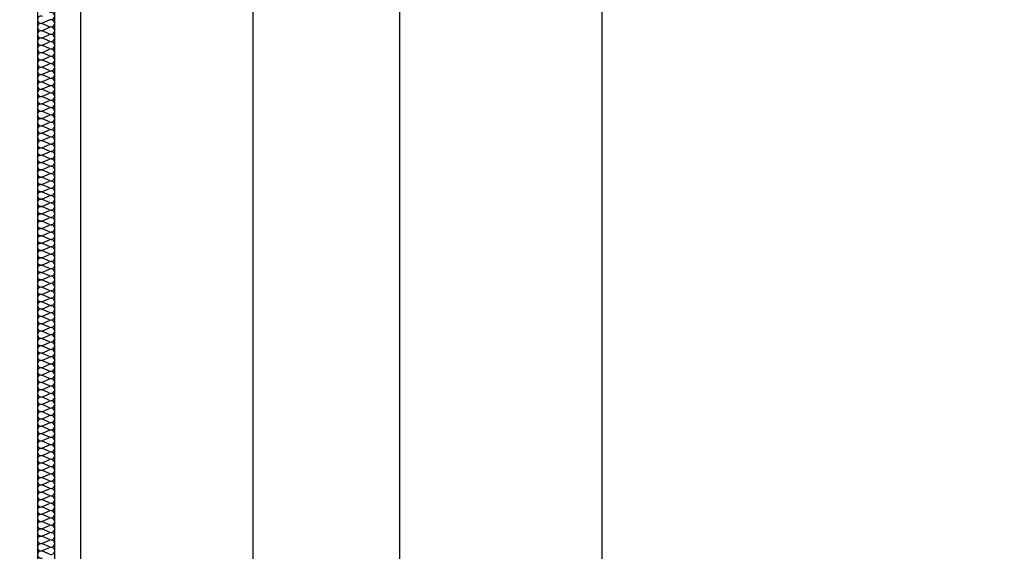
# Model space of a CAD drawing. Extents: x -740024 to -738426, y -1122140 to -1121743.
# Tile 88 of 256: x -738946.07 to -738944.928, y -1121957.137 to -1121956.52. Entities that reach past the tile are written whole.
import ezdxf

# ---------------------------------------------------------------- set-up
doc = ezdxf.new("R2010")
doc.units = 0
doc.header["$MEASUREMENT"] = 0
for name, color, linetype in [('Kóty', 7, 'Continuous'), ('OBJEKTY', 7, 'Continuous'), ('Standard', 7, 'Continuous'), ('SÍTĚ NOVÉ', 7, 'Continuous')]:
    doc.layers.add(name, color=color, linetype=linetype)
doc.styles.add('GENERATED_STYLE_1', font='txt')
doc.dimstyles.new('GENERATED_STYLE__2', dxfattribs={"dimtxt": 0.1, "dimasz": 0.095, "dimexe": 0.18, "dimexo": 0, "dimgap": 0.09, "dimtad": 1, "dimdec": 0, "dimlfac": 1000, "dimzin": 0, "dimdsep": 46, "dimtxsty": 'GENERATED_STYLE_1', "dimblk": 'ARROWHEAD_6', "dimblk1": 'ARROWHEAD_6', "dimblk2": 'ARROWHEAD_6', "dimcen": 0.09, "dimclrd": 7, "dimclre": 7, "dimclrt": 7, "dimadec": 0, "dimazin": 0, "dimtfac": 1, "dimtdec": 4, "dimtmove": 0, "dimatfit": 3, "dimfxl": 0, "dimtolj": 1, "dimtzin": 0, "dimarcsym": 0})
doc.dimstyles.new('GENERATED_STYLE__3', dxfattribs={"dimtxt": 0.1, "dimasz": 0.095, "dimexe": 0.18, "dimexo": 0, "dimgap": 0.09, "dimtad": 1, "dimtih": 1, "dimtoh": 1, "dimdec": 0, "dimlfac": 1000, "dimzin": 0, "dimdsep": 46, "dimtxsty": 'GENERATED_STYLE_1', "dimblk": 'ARROWHEAD_6', "dimblk1": 'ARROWHEAD_6', "dimblk2": 'ARROWHEAD_6', "dimcen": 0.09, "dimclrd": 7, "dimclre": 7, "dimclrt": 7, "dimadec": 0, "dimazin": 0, "dimtfac": 1, "dimtdec": 4, "dimtmove": 0, "dimatfit": 3, "dimfxl": 0, "dimtolj": 1, "dimtzin": 0, "dimarcsym": 0})

# ---------------------------------------------------------------- blocks, each defined once
blk = doc.blocks.new('*D99', base_point=(-738576.9859, -1121962.5378))
at = {"layer": 'Kóty'}
for p, q in [((-738946.3492, -1121954.9067), (-738946.3492, -1121954.7192)), ((-738946.0492, -1121954.9067), (-738946.0492, -1121954.7192)), ((-738946.2992, -1121954.7629), (-738946.3992, -1121954.8629)), ((-738946.0992, -1121954.8629), (-738945.9992, -1121954.7629)), ((-738945.9792, -1121954.7629), (-738946.0792, -1121954.8629)), ((-738946.4242, -1121954.8129), (-738946.3492, -1121954.8129)), ((-738946.3492, -1121954.8129), (-738946.0492, -1121954.8129))]:
    blk.add_line(p, q, dxfattribs=at)
at = {"layer": 'Kóty', "char_height": 0.1, "attachment_point": 7, "style": 'GENERATED_STYLE_1'}
for s, insert in [('{20}', (-738946.1151, -1121954.6779)), ('{300}', (-738946.6268, -1121954.7929)), ('{400}', (-738945.943, -1121954.7929)), ('{2\xa0955}', (-738944.3227, -1121954.7929)), ('{500}', (-738942.5381, -1121954.7929)), ('{2\xa0475}', (-738941.1078, -1121954.7929))]:
    blk.add_mtext(s, dxfattribs=dict(at, insert=insert))
blk = doc.blocks.new('ARROWHEAD_6')
at = {"color": 0, "linetype": 'Continuous', "lineweight": 0}
for p, q in [((-0.5, -0.5), (0.5, 0.5)), ((0, 0), (-1, 0))]:
    blk.add_line(p, q, dxfattribs=at)
blk = doc.blocks.new('*D100', base_point=(-738576.9859, -1121962.5378))
at = {"layer": 'Kóty'}
for p, q in [((-738946.0492, -1121954.9067), (-738946.0492, -1121954.7192)), ((-738946.0292, -1121954.9067), (-738946.0292, -1121954.7192)), ((-738946.0992, -1121954.8629), (-738945.9992, -1121954.7629)), ((-738945.9792, -1121954.7629), (-738946.0792, -1121954.8629)), ((-738946.0492, -1121954.8129), (-738946.0292, -1121954.8129))]:
    blk.add_line(p, q, dxfattribs=at)
at = {"layer": 'Kóty', "char_height": 0.1, "attachment_point": 7, "style": 'GENERATED_STYLE_1'}
for s, insert in [('{20}', (-738946.1151, -1121954.6779)), ('{300}', (-738946.6268, -1121954.7929)), ('{400}', (-738945.943, -1121954.7929)), ('{2\xa0955}', (-738944.3227, -1121954.7929)), ('{500}', (-738942.5381, -1121954.7929)), ('{2\xa0475}', (-738941.1078, -1121954.7929))]:
    blk.add_mtext(s, dxfattribs=dict(at, insert=insert))
blk = doc.blocks.new('*D101', base_point=(-738576.9859, -1121962.5378))
at = {"layer": 'Kóty'}
for p, q in [((-738946.0292, -1121954.9067), (-738946.0292, -1121954.7192)), ((-738945.6292, -1121954.9067), (-738945.6292, -1121954.7192)), ((-738946.0992, -1121954.8629), (-738945.9992, -1121954.7629)), ((-738945.9792, -1121954.7629), (-738946.0792, -1121954.8629)), ((-738945.5792, -1121954.7629), (-738945.6792, -1121954.8629)), ((-738946.0292, -1121954.8129), (-738945.6292, -1121954.8129))]:
    blk.add_line(p, q, dxfattribs=at)
at = {"layer": 'Kóty', "char_height": 0.1, "attachment_point": 7, "style": 'GENERATED_STYLE_1'}
for s, insert in [('{20}', (-738946.1151, -1121954.6779)), ('{300}', (-738946.6268, -1121954.7929)), ('{400}', (-738945.943, -1121954.7929)), ('{2\xa0955}', (-738944.3227, -1121954.7929)), ('{500}', (-738942.5381, -1121954.7929)), ('{2\xa0475}', (-738941.1078, -1121954.7929))]:
    blk.add_mtext(s, dxfattribs=dict(at, insert=insert))
blk = doc.blocks.new('*D102', base_point=(-738576.9859, -1121962.5378))
at = {"layer": 'Kóty'}
for p, q in [((-738945.6292, -1121954.9067), (-738945.6292, -1121954.7192)), ((-738942.6743, -1121954.9067), (-738942.6743, -1121954.7192)), ((-738945.5792, -1121954.7629), (-738945.6792, -1121954.8629)), ((-738942.6243, -1121954.7629), (-738942.7243, -1121954.8629)), ((-738945.6292, -1121954.8129), (-738942.6743, -1121954.8129))]:
    blk.add_line(p, q, dxfattribs=at)
at = {"layer": 'Kóty', "char_height": 0.1, "attachment_point": 7, "style": 'GENERATED_STYLE_1'}
for s, insert in [('{20}', (-738946.1151, -1121954.6779)), ('{300}', (-738946.6268, -1121954.7929)), ('{400}', (-738945.943, -1121954.7929)), ('{2\xa0955}', (-738944.3227, -1121954.7929)), ('{500}', (-738942.5381, -1121954.7929)), ('{2\xa0475}', (-738941.1078, -1121954.7929))]:
    blk.add_mtext(s, dxfattribs=dict(at, insert=insert))
blk = doc.blocks.new('*D105', base_point=(-738576.9859, -1121962.5378))
at = {"layer": 'Kóty'}
for p, q in [((-738946.6752, -1121951.6691), (-738946.6752, -1121951.4816)), ((-738946.3492, -1121951.6691), (-738946.3492, -1121951.4816)), ((-738946.6252, -1121951.5254), (-738946.7252, -1121951.6254)), ((-738946.2992, -1121951.5254), (-738946.3992, -1121951.6254)), ((-738946.7502, -1121951.5754), (-738946.6752, -1121951.5754)), ((-738946.6752, -1121951.5754), (-738946.3492, -1121951.5754))]:
    blk.add_line(p, q, dxfattribs=at)
at = {"layer": 'Kóty', "char_height": 0.1, "attachment_point": 7, "style": 'GENERATED_STYLE_1'}
for s, insert in [('{300}', (-738946.313, -1121951.4404)), ('{326}', (-738946.9528, -1121951.5554)), ('{374}', (-738945.976, -1121951.5554))]:
    blk.add_mtext(s, dxfattribs=dict(at, insert=insert))
blk = doc.blocks.new('*D106', base_point=(-738576.9859, -1121962.5378))
at = {"layer": 'Kóty'}
for p, q in [((-738946.3492, -1121951.6691), (-738946.3492, -1121951.4816)), ((-738946.0492, -1121951.6691), (-738946.0492, -1121951.4816)), ((-738946.2992, -1121951.5254), (-738946.3992, -1121951.6254)), ((-738945.9992, -1121951.5254), (-738946.0992, -1121951.6254)), ((-738946.3492, -1121951.5754), (-738946.0492, -1121951.5754))]:
    blk.add_line(p, q, dxfattribs=at)
at = {"layer": 'Kóty', "char_height": 0.1, "attachment_point": 7, "style": 'GENERATED_STYLE_1'}
for s, insert in [('{300}', (-738946.313, -1121951.4404)), ('{326}', (-738946.9528, -1121951.5554)), ('{374}', (-738945.976, -1121951.5554))]:
    blk.add_mtext(s, dxfattribs=dict(at, insert=insert))
blk = doc.blocks.new('*D107', base_point=(-738576.9859, -1121962.5378))
at = {"layer": 'Kóty'}
for p, q in [((-738946.0492, -1121951.6691), (-738946.0492, -1121951.4816)), ((-738945.6752, -1121951.6691), (-738945.6752, -1121951.4816)), ((-738945.9992, -1121951.5254), (-738946.0992, -1121951.6254)), ((-738945.7252, -1121951.6254), (-738945.6252, -1121951.5254)), ((-738946.0492, -1121951.5754), (-738945.6752, -1121951.5754)), ((-738945.6752, -1121951.5754), (-738945.6002, -1121951.5754))]:
    blk.add_line(p, q, dxfattribs=at)
at = {"layer": 'Kóty', "char_height": 0.1, "attachment_point": 7, "style": 'GENERATED_STYLE_1'}
for s, insert in [('{300}', (-738946.313, -1121951.4404)), ('{326}', (-738946.9528, -1121951.5554)), ('{374}', (-738945.976, -1121951.5554))]:
    blk.add_mtext(s, dxfattribs=dict(at, insert=insert))
blk = doc.blocks.new('*D109', base_point=(-738576.9859, -1121962.5378))
at = {"layer": 'Kóty'}
for p, q in [((-738917.3812, -1121940.0023), (-738917.2812, -1121940.1023)), ((-738917.2374, -1121940.0523), (-738917.4249, -1121940.0523)), ((-738917.3312, -1121964.6674), (-738917.3312, -1121940.0523)), ((-738917.3812, -1121964.6174), (-738917.2812, -1121964.7174))]:
    blk.add_line(p, q, dxfattribs=at)
at = {"layer": 'Kóty', "char_height": 0.1, "attachment_point": 7, "rotation": 90, "style": 'GENERATED_STYLE_1'}
for s, insert in [('{6\xa0900}', (-738917.3512, -1121936.7733)), ('{24\xa0615}', (-738917.3512, -1121952.5687)), ('{6\xa0900}', (-738917.3512, -1121968.2883))]:
    blk.add_mtext(s, dxfattribs=dict(at, insert=insert))
blk = doc.blocks.new('*D110', base_point=(-738576.9859, -1121962.5378))
at = {"layer": 'Kóty'}
for p, q in [((-738917.3312, -1121933.1524), (-738917.3312, -1121933.0774)), ((-738917.2812, -1121933.2024), (-738917.3812, -1121933.1024)), ((-738917.2374, -1121933.1524), (-738917.4249, -1121933.1524)), ((-738917.3312, -1121940.0523), (-738917.3312, -1121933.1524)), ((-738917.3812, -1121940.0023), (-738917.2812, -1121940.1023)), ((-738917.2374, -1121940.0523), (-738917.4249, -1121940.0523))]:
    blk.add_line(p, q, dxfattribs=at)
at = {"layer": 'Kóty', "char_height": 0.1, "attachment_point": 7, "rotation": 90, "style": 'GENERATED_STYLE_1'}
for s, insert in [('{6\xa0900}', (-738917.3512, -1121936.7733)), ('{24\xa0615}', (-738917.3512, -1121952.5687)), ('{6\xa0900}', (-738917.3512, -1121968.2883))]:
    blk.add_mtext(s, dxfattribs=dict(at, insert=insert))
blk = doc.blocks.new('*D293', base_point=(-738576.9859, -1121962.5378))
at = {"layer": 'Kóty'}
for p, q in [((-738940.4356, -1121940.0523), (-738940.4356, -1121939.9773)), ((-738940.3856, -1121940.1023), (-738940.4856, -1121940.0023)), ((-738940.3419, -1121940.0523), (-738940.5294, -1121940.0523)), ((-738940.4356, -1121944.8776), (-738940.4356, -1121940.0523)), ((-738940.4856, -1121944.8276), (-738940.3856, -1121944.9276)), ((-738940.3419, -1121944.8776), (-738940.5294, -1121944.8776))]:
    blk.add_line(p, q, dxfattribs=at)
at = {"layer": 'Kóty', "char_height": 0.1, "attachment_point": 7, "rotation": 90, "style": 'GENERATED_STYLE_1'}
for s, insert in [('{4\xa0825}', (-738940.4556, -1121942.6359)), ('{19\xa0790}', (-738940.4906, -1121954.5096))]:
    blk.add_mtext(s, dxfattribs=dict(at, insert=insert))
blk = doc.blocks.new('*D370', base_point=(-738576.9859, -1121962.5378))
at = {"layer": 'Kóty'}
for p, q in [((-738945.4441, -1121963.7174), (-738945.3441, -1121963.8174)), ((-738945.3941, -1121964.4674), (-738945.3941, -1121963.7674)), ((-738945.4441, -1121964.4174), (-738945.3441, -1121964.5174)), ((-738945.3004, -1121964.4674), (-738945.4879, -1121964.4674)), ((-738945.3941, -1121964.5424), (-738945.3941, -1121964.4674))]:
    blk.add_line(p, q, dxfattribs=at)
at = {"layer": 'Kóty', "char_height": 0.1, "attachment_point": 7, "rotation": 90, "style": 'GENERATED_STYLE_1'}
for s, insert in [('{9\xa0290}', (-738945.4141, -1121949.6936)), ('{400}', (-738945.4141, -1121954.4815)), ('{3\xa0249}', (-738945.4141, -1121956.3634)), ('{1\xa0000}', (-738945.4141, -1121958.4881)), ('{4\xa0950}', (-738945.4141, -1121961.4632)), ('{700}', (-738945.4141, -1121964.2312))]:
    blk.add_mtext(s, dxfattribs=dict(at, insert=insert))
blk = doc.blocks.new('*D371', base_point=(-738576.9859, -1121962.5378))
at = {"layer": 'Kóty'}
for p, q in [((-738945.4441, -1121958.7672), (-738945.3441, -1121958.8672)), ((-738945.3004, -1121958.8172), (-738945.4879, -1121958.8172)), ((-738945.3941, -1121963.7674), (-738945.3941, -1121958.8172)), ((-738945.4441, -1121963.7174), (-738945.3441, -1121963.8174)), ((-738945.3004, -1121963.7674), (-738945.4879, -1121963.7674)), ((-738945.3941, -1121964.4674), (-738945.3941, -1121963.7674))]:
    blk.add_line(p, q, dxfattribs=at)
at = {"layer": 'Kóty', "char_height": 0.1, "attachment_point": 7, "rotation": 90, "style": 'GENERATED_STYLE_1'}
for s, insert in [('{9\xa0290}', (-738945.4141, -1121949.6936)), ('{400}', (-738945.4141, -1121954.4815)), ('{3\xa0249}', (-738945.4141, -1121956.3634)), ('{1\xa0000}', (-738945.4141, -1121958.4881)), ('{4\xa0950}', (-738945.4141, -1121961.4632)), ('{700}', (-738945.4141, -1121964.2312))]:
    blk.add_mtext(s, dxfattribs=dict(at, insert=insert))
blk = doc.blocks.new('*D372', base_point=(-738576.9859, -1121962.5378))
at = {"layer": 'Kóty'}
for p, q in [((-738945.4441, -1121957.7672), (-738945.3441, -1121957.8672)), ((-738945.3004, -1121957.8172), (-738945.4879, -1121957.8172)), ((-738945.3941, -1121958.8172), (-738945.3941, -1121957.8172)), ((-738945.4441, -1121958.7672), (-738945.3441, -1121958.8672)), ((-738945.3004, -1121958.8172), (-738945.4879, -1121958.8172))]:
    blk.add_line(p, q, dxfattribs=at)
at = {"layer": 'Kóty', "char_height": 0.1, "attachment_point": 7, "rotation": 90, "style": 'GENERATED_STYLE_1'}
for s, insert in [('{9\xa0290}', (-738945.4141, -1121949.6936)), ('{400}', (-738945.4141, -1121954.4815)), ('{3\xa0249}', (-738945.4141, -1121956.3634)), ('{1\xa0000}', (-738945.4141, -1121958.4881)), ('{4\xa0950}', (-738945.4141, -1121961.4632)), ('{700}', (-738945.4141, -1121964.2312))]:
    blk.add_mtext(s, dxfattribs=dict(at, insert=insert))
blk = doc.blocks.new('*D373', base_point=(-738576.9859, -1121962.5378))
at = {"layer": 'Kóty'}
for p, q in [((-738945.4441, -1121954.5177), (-738945.3441, -1121954.6177)), ((-738945.3004, -1121954.5677), (-738945.4879, -1121954.5677)), ((-738945.3941, -1121957.8172), (-738945.3941, -1121954.5677)), ((-738945.4441, -1121957.7672), (-738945.3441, -1121957.8672)), ((-738945.3004, -1121957.8172), (-738945.4879, -1121957.8172))]:
    blk.add_line(p, q, dxfattribs=at)
at = {"layer": 'Kóty', "char_height": 0.1, "attachment_point": 7, "rotation": 90, "style": 'GENERATED_STYLE_1'}
for s, insert in [('{9\xa0290}', (-738945.4141, -1121949.6936)), ('{400}', (-738945.4141, -1121954.4815)), ('{3\xa0249}', (-738945.4141, -1121956.3634)), ('{1\xa0000}', (-738945.4141, -1121958.4881)), ('{4\xa0950}', (-738945.4141, -1121961.4632)), ('{700}', (-738945.4141, -1121964.2312))]:
    blk.add_mtext(s, dxfattribs=dict(at, insert=insert))
blk = doc.blocks.new('*D374', base_point=(-738576.9859, -1121962.5378))
at = {"layer": 'Kóty'}
for p, q in [((-738945.4441, -1121954.1177), (-738945.3441, -1121954.2177)), ((-738945.3004, -1121954.1677), (-738945.4879, -1121954.1677)), ((-738945.3941, -1121954.5677), (-738945.3941, -1121954.1677)), ((-738945.4441, -1121954.5177), (-738945.3441, -1121954.6177)), ((-738945.3004, -1121954.5677), (-738945.4879, -1121954.5677))]:
    blk.add_line(p, q, dxfattribs=at)
at = {"layer": 'Kóty', "char_height": 0.1, "attachment_point": 7, "rotation": 90, "style": 'GENERATED_STYLE_1'}
for s, insert in [('{9\xa0290}', (-738945.4141, -1121949.6936)), ('{400}', (-738945.4141, -1121954.4815)), ('{3\xa0249}', (-738945.4141, -1121956.3634)), ('{1\xa0000}', (-738945.4141, -1121958.4881)), ('{4\xa0950}', (-738945.4141, -1121961.4632)), ('{700}', (-738945.4141, -1121964.2312))]:
    blk.add_mtext(s, dxfattribs=dict(at, insert=insert))
blk = doc.blocks.new('*D375', base_point=(-738576.9859, -1121962.5378))
at = {"layer": 'Kóty'}
for p, q in [((-738945.3941, -1121944.8776), (-738945.3941, -1121944.8026)), ((-738945.3441, -1121944.9276), (-738945.4441, -1121944.8276)), ((-738945.3004, -1121944.8776), (-738945.4879, -1121944.8776)), ((-738945.3941, -1121954.1677), (-738945.3941, -1121944.8776)), ((-738945.4441, -1121954.1177), (-738945.3441, -1121954.2177)), ((-738945.3004, -1121954.1677), (-738945.4879, -1121954.1677))]:
    blk.add_line(p, q, dxfattribs=at)
at = {"layer": 'Kóty', "char_height": 0.1, "attachment_point": 7, "rotation": 90, "style": 'GENERATED_STYLE_1'}
for s, insert in [('{9\xa0290}', (-738945.4141, -1121949.6936)), ('{400}', (-738945.4141, -1121954.4815)), ('{3\xa0249}', (-738945.4141, -1121956.3634)), ('{1\xa0000}', (-738945.4141, -1121958.4881)), ('{4\xa0950}', (-738945.4141, -1121961.4632)), ('{700}', (-738945.4141, -1121964.2312))]:
    blk.add_mtext(s, dxfattribs=dict(at, insert=insert))

msp = doc.modelspace()

# ---------------------------------------------------------------- linework, layer by layer
at = {"layer": 'OBJEKTY'}
for p, q in [((-738946.0432, -1121956.5237), (-738946.0351, -1121956.5202)), ((-738946.0351, -1121956.528), (-738946.0432, -1121956.5245)), ((-738946.0432, -1121956.5323), (-738946.0351, -1121956.5287)), ((-738946.0351, -1121956.5365), (-738946.0432, -1121956.533)), ((-738946.0432, -1121956.5408), (-738946.0351, -1121956.5372)), ((-738946.0351, -1121956.545), (-738946.0432, -1121956.5415)), ((-738946.0432, -1121956.5493), (-738946.0351, -1121956.5457)), ((-738946.0351, -1121956.5535), (-738946.0432, -1121956.55)), ((-738946.0432, -1121956.5578), (-738946.0351, -1121956.5542)), ((-738946.0351, -1121956.562), (-738946.0432, -1121956.5585)), ((-738946.0432, -1121956.5663), (-738946.0351, -1121956.5627)), ((-738946.0351, -1121956.5705), (-738946.0432, -1121956.567)), ((-738946.0432, -1121956.5748), (-738946.0351, -1121956.5712)), ((-738946.0351, -1121956.579), (-738946.0432, -1121956.5755)), ((-738946.0432, -1121956.5833), (-738946.0351, -1121956.5798)), ((-738946.0351, -1121956.5875), (-738946.0432, -1121956.584)), ((-738946.0432, -1121956.5918), (-738946.0351, -1121956.5883)), ((-738946.0351, -1121956.5961), (-738946.0432, -1121956.5925)), ((-738946.0432, -1121956.6003), (-738946.0351, -1121956.5968)), ((-738946.0351, -1121956.6046), (-738946.0432, -1121956.601)), ((-738946.0432, -1121956.6088), (-738946.0351, -1121956.6053)), ((-738946.0351, -1121956.6131), (-738946.0432, -1121956.6095)), ((-738946.0432, -1121956.6173), (-738946.0351, -1121956.6138)), ((-738946.0351, -1121956.6216), (-738946.0432, -1121956.618)), ((-738946.0432, -1121956.6258), (-738946.0351, -1121956.6223)), ((-738946.0351, -1121956.6301), (-738946.0432, -1121956.6265)), ((-738946.0432, -1121956.6343), (-738946.0351, -1121956.6308)), ((-738946.0351, -1121956.6386), (-738946.0432, -1121956.6351)), ((-738946.0432, -1121956.6428), (-738946.0351, -1121956.6393)), ((-738946.0351, -1121956.6471), (-738946.0432, -1121956.6436)), ((-738946.0432, -1121956.6514), (-738946.0351, -1121956.6478)), ((-738946.0351, -1121956.6556), (-738946.0432, -1121956.6521)), ((-738946.0432, -1121956.6599), (-738946.0351, -1121956.6563)), ((-738946.0351, -1121956.6641), (-738946.0432, -1121956.6606)), ((-738946.0432, -1121956.6684), (-738946.0351, -1121956.6648)), ((-738946.0351, -1121956.6726), (-738946.0432, -1121956.6691)), ((-738946.0432, -1121956.6769), (-738946.0351, -1121956.6733)), ((-738946.0351, -1121956.6811), (-738946.0432, -1121956.6776)), ((-738946.0432, -1121956.6854), (-738946.0351, -1121956.6818)), ((-738946.0351, -1121956.6896), (-738946.0432, -1121956.6861)), ((-738946.0432, -1121956.6939), (-738946.0351, -1121956.6903)), ((-738946.0351, -1121956.6981), (-738946.0432, -1121956.6946)), ((-738946.0432, -1121956.7024), (-738946.0351, -1121956.6989)), ((-738946.0351, -1121956.7066), (-738946.0432, -1121956.7031)), ((-738946.0432, -1121956.7109), (-738946.0351, -1121956.7074)), ((-738946.0351, -1121956.7152), (-738946.0432, -1121956.7116)), ((-738946.0432, -1121956.7194), (-738946.0351, -1121956.7159)), ((-738946.0351, -1121956.7237), (-738946.0432, -1121956.7201)), ((-738946.0432, -1121956.7279), (-738946.0351, -1121956.7244)), ((-738946.0351, -1121956.7322), (-738946.0432, -1121956.7286)), ((-738946.0432, -1121956.7364), (-738946.0351, -1121956.7329)), ((-738946.0351, -1121956.7407), (-738946.0432, -1121956.7371)), ((-738946.0432, -1121956.7449), (-738946.0351, -1121956.7414)), ((-738946.0351, -1121956.7492), (-738946.0432, -1121956.7456)), ((-738946.0432, -1121956.7534), (-738946.0351, -1121956.7499)), ((-738946.0351, -1121956.7577), (-738946.0432, -1121956.7541)), ((-738946.0432, -1121956.7619), (-738946.0351, -1121956.7584)), ((-738946.0351, -1121956.7662), (-738946.0432, -1121956.7627)), ((-738946.0432, -1121956.7704), (-738946.0351, -1121956.7669)), ((-738946.0351, -1121956.7747), (-738946.0432, -1121956.7712)), ((-738946.0432, -1121956.779), (-738946.0351, -1121956.7754)), ((-738946.0351, -1121956.7832), (-738946.0432, -1121956.7797)), ((-738946.0432, -1121956.7875), (-738946.0351, -1121956.7839)), ((-738946.0351, -1121956.7917), (-738946.0432, -1121956.7882)), ((-738946.0432, -1121956.796), (-738946.0351, -1121956.7924)), ((-738946.0351, -1121956.8002), (-738946.0432, -1121956.7967)), ((-738946.0432, -1121956.8045), (-738946.0351, -1121956.8009)), ((-738946.0351, -1121956.8087), (-738946.0432, -1121956.8052)), ((-738946.0432, -1121956.813), (-738946.0351, -1121956.8094)), ((-738946.0351, -1121956.8172), (-738946.0432, -1121956.8137)), ((-738946.0432, -1121956.8215), (-738946.0351, -1121956.818)), ((-738946.0351, -1121956.8257), (-738946.0432, -1121956.8222)), ((-738946.0432, -1121956.83), (-738946.0351, -1121956.8265)), ((-738946.0351, -1121956.8343), (-738946.0432, -1121956.8307)), ((-738946.0432, -1121956.8385), (-738946.0351, -1121956.835)), ((-738946.0351, -1121956.8428), (-738946.0432, -1121956.8392)), ((-738946.0432, -1121956.847), (-738946.0351, -1121956.8435)), ((-738946.0351, -1121956.8513), (-738946.0432, -1121956.8477)), ((-738946.0432, -1121956.8555), (-738946.0351, -1121956.852)), ((-738946.0351, -1121956.8598), (-738946.0432, -1121956.8562)), ((-738946.0432, -1121956.864), (-738946.0351, -1121956.8605)), ((-738946.0351, -1121956.8683), (-738946.0432, -1121956.8647)), ((-738946.0432, -1121956.8725), (-738946.0351, -1121956.869)), ((-738946.0351, -1121956.8768), (-738946.0432, -1121956.8732)), ((-738946.0432, -1121956.881), (-738946.0351, -1121956.8775)), ((-738946.0351, -1121956.8853), (-738946.0432, -1121956.8818)), ((-738946.0432, -1121956.8895), (-738946.0351, -1121956.886)), ((-738946.0351, -1121956.8938), (-738946.0432, -1121956.8903)), ((-738946.0432, -1121956.8981), (-738946.0351, -1121956.8945)), ((-738946.0351, -1121956.9023), (-738946.0432, -1121956.8988)), ((-738946.0432, -1121956.9066), (-738946.0351, -1121956.903)), ((-738946.0351, -1121956.9108), (-738946.0432, -1121956.9073)), ((-738946.0432, -1121956.9151), (-738946.0351, -1121956.9115)), ((-738946.0351, -1121956.9193), (-738946.0432, -1121956.9158)), ((-738946.0432, -1121956.9236), (-738946.0351, -1121956.92)), ((-738946.0351, -1121956.9278), (-738946.0432, -1121956.9243)), ((-738946.0432, -1121956.9321), (-738946.0351, -1121956.9285)), ((-738946.0351, -1121956.9363), (-738946.0432, -1121956.9328)), ((-738946.0432, -1121956.9406), (-738946.0351, -1121956.937)), ((-738946.0351, -1121956.9448), (-738946.0432, -1121956.9413)), ((-738946.0432, -1121956.9491), (-738946.0351, -1121956.9456)), ((-738946.0351, -1121956.9533), (-738946.0432, -1121956.9498)), ((-738946.0432, -1121956.9576), (-738946.0351, -1121956.9541)), ((-738946.0351, -1121956.9619), (-738946.0432, -1121956.9583)), ((-738946.0432, -1121956.9661), (-738946.0351, -1121956.9626)), ((-738946.0351, -1121956.9704), (-738946.0432, -1121956.9668)), ((-738946.0432, -1121956.9746), (-738946.0351, -1121956.9711)), ((-738946.0351, -1121956.9789), (-738946.0432, -1121956.9753)), ((-738946.0432, -1121956.9831), (-738946.0351, -1121956.9796)), ((-738946.0351, -1121956.9874), (-738946.0432, -1121956.9838)), ((-738946.0432, -1121956.9916), (-738946.0351, -1121956.9881)), ((-738946.0351, -1121956.9959), (-738946.0432, -1121956.9923)), ((-738946.0432, -1121957.0001), (-738946.0351, -1121956.9966)), ((-738946.0351, -1121957.0044), (-738946.0432, -1121957.0009)), ((-738946.0432, -1121957.0086), (-738946.0351, -1121957.0051)), ((-738946.0351, -1121957.0129), (-738946.0432, -1121957.0094)), ((-738946.0432, -1121957.0171), (-738946.0351, -1121957.0136)), ((-738946.0351, -1121957.0214), (-738946.0432, -1121957.0179)), ((-738946.0432, -1121957.0257), (-738946.0351, -1121957.0221)), ((-738946.0351, -1121957.0299), (-738946.0432, -1121957.0264)), ((-738946.0432, -1121957.0342), (-738946.0351, -1121957.0306)), ((-738946.0351, -1121957.0384), (-738946.0432, -1121957.0349)), ((-738946.0432, -1121957.0427), (-738946.0351, -1121957.0391)), ((-738946.0351, -1121957.0469), (-738946.0432, -1121957.0434)), ((-738946.0432, -1121957.0512), (-738946.0351, -1121957.0476)), ((-738946.0351, -1121957.0554), (-738946.0432, -1121957.0519)), ((-738946.0432, -1121957.0597), (-738946.0351, -1121957.0561)), ((-738946.0351, -1121957.0639), (-738946.0432, -1121957.0604)), ((-738946.0432, -1121957.0682), (-738946.0351, -1121957.0647)), ((-738946.0351, -1121957.0724), (-738946.0432, -1121957.0689)), ((-738946.0432, -1121957.0767), (-738946.0351, -1121957.0732)), ((-738946.0351, -1121957.081), (-738946.0432, -1121957.0774)), ((-738946.0432, -1121957.0852), (-738946.0351, -1121957.0817)), ((-738946.0351, -1121957.0895), (-738946.0432, -1121957.0859)), ((-738946.0432, -1121957.0937), (-738946.0351, -1121957.0902)), ((-738946.0351, -1121957.098), (-738946.0432, -1121957.0944)), ((-738946.0432, -1121957.1022), (-738946.0351, -1121957.0987)), ((-738946.0351, -1121957.1065), (-738946.0432, -1121957.1029)), ((-738946.0432, -1121957.1107), (-738946.0351, -1121957.1072)), ((-738946.0351, -1121957.115), (-738946.0432, -1121957.1114)), ((-738946.0432, -1121957.1192), (-738946.0351, -1121957.1157)), ((-738946.0351, -1121957.1235), (-738946.0432, -1121957.1199)), ((-738946.0432, -1121957.1277), (-738946.0351, -1121957.1242)), ((-738946.0351, -1121957.132), (-738946.0432, -1121957.1285)), ((-738946.0432, -1121957.1362), (-738946.0351, -1121957.1327)), ((-738946.0351, -1121957.1405), (-738946.0432, -1121957.137))]:
    msp.add_line(p, q, dxfattribs=at)
for centre, start_param, end_param in [((-738946.0449, -1121956.5199), 4.299595, 8.266775), ((-738946.0334, -1121956.5156), 1.158004, 5.125183), ((-738946.0334, -1121956.5241), 1.158004, 5.125183), ((-738946.0449, -1121956.5284), 4.299595, 8.266775), ((-738946.0449, -1121956.5369), 4.299595, 8.266775), ((-738946.0334, -1121956.5326), 1.158004, 5.125183), ((-738946.0449, -1121956.5454), 4.299595, 8.266775), ((-738946.0334, -1121956.5411), 1.158004, 5.125183), ((-738946.0334, -1121956.5496), 1.158004, 5.125183), ((-738946.0449, -1121956.5539), 4.299595, 8.266775), ((-738946.0334, -1121956.5581), 1.158004, 5.125183), ((-738946.0449, -1121956.5624), 4.299595, 8.266775), ((-738946.0449, -1121956.5709), 4.299595, 8.266775), ((-738946.0334, -1121956.5666), 1.158004, 5.125183), ((-738946.0449, -1121956.5794), 4.299595, 8.266775), ((-738946.0334, -1121956.5751), 1.158004, 5.125183), ((-738946.0334, -1121956.5837), 1.158004, 5.125183), ((-738946.0449, -1121956.5879), 4.299595, 8.266775), ((-738946.0334, -1121956.5922), 1.158004, 5.125183), ((-738946.0449, -1121956.5964), 4.299595, 8.266775), ((-738946.0449, -1121956.6049), 4.299595, 8.266775), ((-738946.0334, -1121956.6007), 1.158004, 5.125183), ((-738946.0449, -1121956.6134), 4.299595, 8.266775), ((-738946.0334, -1121956.6092), 1.158004, 5.125183), ((-738946.0334, -1121956.6177), 1.158004, 5.125183), ((-738946.0449, -1121956.6219), 4.299595, 8.266775), ((-738946.0334, -1121956.6262), 1.158004, 5.125183), ((-738946.0449, -1121956.6304), 4.299595, 8.266775), ((-738946.0449, -1121956.6389), 4.299595, 8.266775), ((-738946.0334, -1121956.6347), 1.158004, 5.125183), ((-738946.0449, -1121956.6475), 4.299595, 8.266775), ((-738946.0334, -1121956.6432), 1.158004, 5.125183), ((-738946.0334, -1121956.6517), 1.158004, 5.125183), ((-738946.0449, -1121956.656), 4.299595, 8.266775), ((-738946.0334, -1121956.6602), 1.158004, 5.125183), ((-738946.0449, -1121956.6645), 4.299595, 8.266775), ((-738946.0449, -1121956.673), 4.299595, 8.266775), ((-738946.0334, -1121956.6687), 1.158004, 5.125183), ((-738946.0449, -1121956.6815), 4.299595, 8.266775), ((-738946.0334, -1121956.6772), 1.158004, 5.125183), ((-738946.0334, -1121956.6857), 1.158004, 5.125183), ((-738946.0449, -1121956.69), 4.299595, 8.266775), ((-738946.0334, -1121956.6942), 1.158004, 5.125183), ((-738946.0449, -1121956.6985), 4.299595, 8.266775), ((-738946.0449, -1121956.707), 4.299595, 8.266775), ((-738946.0334, -1121956.7028), 1.158004, 5.125183), ((-738946.0449, -1121956.7155), 4.299595, 8.266775), ((-738946.0334, -1121956.7113), 1.158004, 5.125183), ((-738946.0334, -1121956.7198), 1.158004, 5.125183), ((-738946.0449, -1121956.724), 4.299595, 8.266775), ((-738946.0334, -1121956.7283), 1.158004, 5.125183), ((-738946.0449, -1121956.7325), 4.299595, 8.266775), ((-738946.0449, -1121956.741), 4.299595, 8.266775), ((-738946.0334, -1121956.7368), 1.158004, 5.125183), ((-738946.0449, -1121956.7495), 4.299595, 8.266775), ((-738946.0334, -1121956.7453), 1.158004, 5.125183), ((-738946.0334, -1121956.7538), 1.158004, 5.125183), ((-738946.0449, -1121956.758), 4.299595, 8.266775), ((-738946.0449, -1121956.7666), 4.299595, 8.266775), ((-738946.0334, -1121956.7623), 1.158004, 5.125183), ((-738946.0449, -1121956.7751), 4.299595, 8.266775), ((-738946.0334, -1121956.7708), 1.158004, 5.125183), ((-738946.0449, -1121956.7836), 4.299595, 8.266775), ((-738946.0334, -1121956.7793), 1.158004, 5.125183), ((-738946.0334, -1121956.7878), 1.158004, 5.125183), ((-738946.0449, -1121956.7921), 4.299595, 8.266775), ((-738946.0449, -1121956.8006), 4.299595, 8.266775), ((-738946.0334, -1121956.7963), 1.158004, 5.125183), ((-738946.0449, -1121956.8091), 4.299595, 8.266775), ((-738946.0334, -1121956.8048), 1.158004, 5.125183), ((-738946.0449, -1121956.8176), 4.299595, 8.266775), ((-738946.0334, -1121956.8133), 1.158004, 5.125183), ((-738946.0334, -1121956.8218), 1.158004, 5.125183), ((-738946.0449, -1121956.8261), 4.299595, 8.266775), ((-738946.0449, -1121956.8346), 4.299595, 8.266775), ((-738946.0334, -1121956.8304), 1.158004, 5.125183), ((-738946.0449, -1121956.8431), 4.299595, 8.266775), ((-738946.0334, -1121956.8389), 1.158004, 5.125183), ((-738946.0449, -1121956.8516), 4.299595, 8.266775), ((-738946.0334, -1121956.8474), 1.158004, 5.125183), ((-738946.0334, -1121956.8559), 1.158004, 5.125183), ((-738946.0449, -1121956.8601), 4.299595, 8.266775), ((-738946.0449, -1121956.8686), 4.299595, 8.266775), ((-738946.0334, -1121956.8644), 1.158004, 5.125183), ((-738946.0449, -1121956.8771), 4.299595, 8.266775), ((-738946.0334, -1121956.8729), 1.158004, 5.125183), ((-738946.0449, -1121956.8856), 4.299595, 8.266775), ((-738946.0334, -1121956.8814), 1.158004, 5.125183), ((-738946.0334, -1121956.8899), 1.158004, 5.125183), ((-738946.0449, -1121956.8942), 4.299595, 8.266775), ((-738946.0449, -1121956.9027), 4.299595, 8.266775), ((-738946.0334, -1121956.8984), 1.158004, 5.125183), ((-738946.0449, -1121956.9112), 4.299595, 8.266775), ((-738946.0334, -1121956.9069), 1.158004, 5.125183), ((-738946.0449, -1121956.9197), 4.299595, 8.266775), ((-738946.0334, -1121956.9154), 1.158004, 5.125183), ((-738946.0334, -1121956.9239), 1.158004, 5.125183), ((-738946.0449, -1121956.9282), 4.299595, 8.266775), ((-738946.0449, -1121956.9367), 4.299595, 8.266775), ((-738946.0334, -1121956.9324), 1.158004, 5.125183), ((-738946.0449, -1121956.9452), 4.299595, 8.266775), ((-738946.0334, -1121956.9409), 1.158004, 5.125183), ((-738946.0449, -1121956.9537), 4.299595, 8.266775), ((-738946.0334, -1121956.9495), 1.158004, 5.125183), ((-738946.0334, -1121956.958), 1.158004, 5.125183), ((-738946.0449, -1121956.9622), 4.299595, 8.266775), ((-738946.0449, -1121956.9707), 4.299595, 8.266775), ((-738946.0334, -1121956.9665), 1.158004, 5.125183), ((-738946.0449, -1121956.9792), 4.299595, 8.266775), ((-738946.0334, -1121956.975), 1.158004, 5.125183), ((-738946.0334, -1121956.9835), 1.158004, 5.125183), ((-738946.0449, -1121956.9877), 4.299595, 8.266775), ((-738946.0334, -1121956.992), 1.158004, 5.125183), ((-738946.0449, -1121956.9962), 4.299595, 8.266775), ((-738946.0449, -1121957.0047), 4.299595, 8.266775), ((-738946.0334, -1121957.0005), 1.158004, 5.125183), ((-738946.0449, -1121957.0133), 4.299595, 8.266775), ((-738946.0334, -1121957.009), 1.158004, 5.125183), ((-738946.0334, -1121957.0175), 1.158004, 5.125183), ((-738946.0449, -1121957.0218), 4.299595, 8.266775), ((-738946.0334, -1121957.026), 1.158004, 5.125183), ((-738946.0449, -1121957.0303), 4.299595, 8.266775), ((-738946.0449, -1121957.0388), 4.299595, 8.266775), ((-738946.0334, -1121957.0345), 1.158004, 5.125183), ((-738946.0449, -1121957.0473), 4.299595, 8.266775), ((-738946.0334, -1121957.043), 1.158004, 5.125183), ((-738946.0334, -1121957.0515), 1.158004, 5.125183), ((-738946.0449, -1121957.0558), 4.299595, 8.266775), ((-738946.0334, -1121957.06), 1.158004, 5.125183), ((-738946.0449, -1121957.0643), 4.299595, 8.266775), ((-738946.0449, -1121957.0728), 4.299595, 8.266775), ((-738946.0334, -1121957.0685), 1.158004, 5.125183), ((-738946.0449, -1121957.0813), 4.299595, 8.266775), ((-738946.0334, -1121957.0771), 1.158004, 5.125183), ((-738946.0334, -1121957.0856), 1.158004, 5.125183), ((-738946.0449, -1121957.0898), 4.299595, 8.266775), ((-738946.0334, -1121957.0941), 1.158004, 5.125183), ((-738946.0449, -1121957.0983), 4.299595, 8.266775), ((-738946.0449, -1121957.1068), 4.299595, 8.266775), ((-738946.0334, -1121957.1026), 1.158004, 5.125183), ((-738946.0449, -1121957.1153), 4.299595, 8.266775), ((-738946.0334, -1121957.1111), 1.158004, 5.125183), ((-738946.0334, -1121957.1196), 1.158004, 5.125183), ((-738946.0449, -1121957.1238), 4.299595, 8.266775), ((-738946.0334, -1121957.1281), 1.158004, 5.125183), ((-738946.0449, -1121957.1324), 4.299595, 8.266775), ((-738946.0449, -1121957.1409), 4.299595, 8.266775), ((-738946.0334, -1121957.1366), 1.158004, 5.125183)]:
    msp.add_ellipse(centre, major_axis=(-0.00425, 0), ratio=0.999979, start_param=start_param, end_param=end_param, dxfattribs=at)
at = {"layer": 'Standard'}
msp.add_line((-738946.0492, -1121952.9152), (-738946.0492, -1121957.8172), dxfattribs=at)
at = {"layer": 'SÍTĚ NOVÉ'}
for p, q in [((-738946.0292, -1121952.9152), (-738946.0292, -1121957.8172)), ((-738945.9993, -1121954.2677), (-738945.9993, -1121963.7175)), ((-738945.7993, -1121954.4677), (-738945.7993, -1121963.7175)), ((-738945.6292, -1121954.5677), (-738945.6292, -1121957.8172))]:
    msp.add_line(p, q, dxfattribs=at)

# ---------------------------------------------------------------- dimensions: what is measured, and where the dimension line sits
at = {"layer": 'Kóty'}
for base, p1, p2, picture, middle in [((-738917.3312, -1121971.5674), (-738946.0493, -1121940.0523), (-738916.2992, -1121933.1524), '*D110', (-738917.4012, -1121936.6023)), ((-738917.3312, -1121971.5674), (-738939.6993, -1121964.6674), (-738946.0493, -1121940.0523), '*D109', (-738917.4012, -1121952.3598)), ((-738940.4356, -1121964.6674), (-738939.6993, -1121944.8776), (-738946.0493, -1121940.0523), '*D293', (-738940.5056, -1121942.4649)), ((-738945.3941, -1121964.4674), (-738942.1743, -1121954.1677), (-738939.6993, -1121944.8776), '*D375', (-738945.4641, -1121949.5226)), ((-738945.3941, -1121964.4674), (-738939.4993, -1121964.4674), (-738939.4993, -1121963.7674), '*D370', (-738945.4641, -1121964.1174)), ((-738945.3941, -1121964.4674), (-738939.4993, -1121963.7674), (-738945.6292, -1121958.8172), '*D371', (-738945.4641, -1121961.2923)), ((-738945.3941, -1121964.4674), (-738945.6292, -1121958.8172), (-738945.6292, -1121957.8172), '*D372', (-738945.4641, -1121958.3172)), ((-738945.3941472, -1121964.4673651), (-738945.629168, -1121957.8171599), (-738942.1743039, -1121954.5676601), '*D373', (-738945.4641472, -1121956.19241)), ((-738945.3941, -1121964.4674), (-738942.1743, -1121954.5677), (-738942.1743, -1121954.1677), '*D374', (-738945.4641, -1121954.3677))]:
    dim = msp.add_linear_dim(base=base, p1=p1, p2=p2, angle=90, dimstyle='GENERATED_STYLE__2', dxfattribs=at)
    dim.commit()
    dim.dimension.update_dxf_attribs({"geometry": picture, "text_midpoint": middle})
for base, p1, p2, picture, middle in [((-738946.6752, -1121951.5754), (-738946.6752, -1121957.8172), (-738946.3492, -1121957.8172), '*D105', (-738946.839, -1121951.5054)), ((-738946.6752, -1121951.5754), (-738946.3492, -1121957.8172), (-738946.0492, -1121957.8172), '*D106', (-738946.1992, -1121951.3904)), ((-738946.6752, -1121951.5754), (-738946.0492, -1121957.8172), (-738945.6752, -1121957.8172), '*D107', (-738945.8622, -1121951.5054)), ((-738946.3492, -1121954.8129), (-738946.3492, -1121957.8172), (-738946.0492, -1121957.8172), '*D99', (-738946.513, -1121954.7429)), ((-738946.3492, -1121954.8129), (-738946.0492, -1121957.8172), (-738946.0292, -1121957.8172), '*D100', (-738946.0392, -1121954.6279)), ((-738946.3492, -1121954.8129), (-738946.0292, -1121957.8172), (-738945.6292, -1121957.8172), '*D101', (-738945.8292, -1121954.7429)), ((-738946.3492, -1121954.8129), (-738945.6292, -1121957.8172), (-738942.6743, -1121954.5677), '*D102', (-738944.1517, -1121954.7429))]:
    dim = msp.add_linear_dim(base=base, p1=p1, p2=p2, dimstyle='GENERATED_STYLE__3', dxfattribs=at)
    dim.commit()
    dim.dimension.update_dxf_attribs({"geometry": picture, "text_midpoint": middle})

doc.saveas('drawing.dxf')
